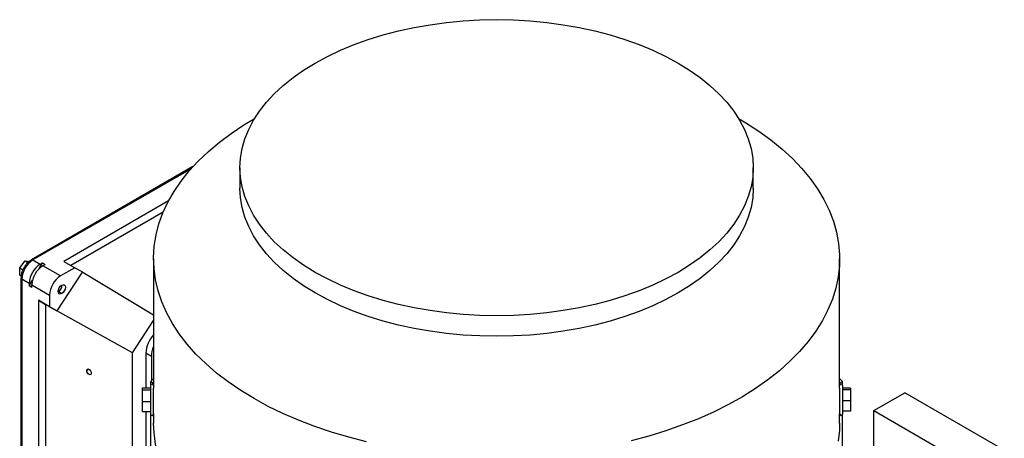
# Model space of a CAD drawing. Header units: inches. Extents: x 4 to 194, y 4 to 148.
# Tile 87 of 88: x 166.89 to 179.27, y 129.63 to 134.9. Entities that reach past the tile are written whole.
import ezdxf

# ---------------------------------------------------------------- set-up
doc = ezdxf.new("R2010")
doc.units = ezdxf.units.IN
doc.header["$LTSCALE"] = 18
doc.header["$MEASUREMENT"] = 0

msp = doc.modelspace()

# ---------------------------------------------------------------- linework, layer by layer
for p, q in [((169.841, 133.652), (169.835, 133.649)), ((175.938, 133.649), (175.932, 133.652)), ((169.067, 133.047), (167.034, 131.874)), ((169.658, 133.034), (169.658, 132.775)), ((176.115, 132.775), (176.115, 133.034)), ((169.043, 133.02), (167.054, 131.872)), ((168.759, 132.615), (167.442, 131.855)), ((168.693, 132.475), (167.531, 131.804)), ((166.887, 131.773), (166.956, 131.86)), ((166.956, 131.86), (166.991, 131.84)), ((166.956, 131.86), (167.009, 131.855)), ((167.026, 131.861), (167.015, 131.855)), ((167.054, 131.872), (167.146, 131.819)), ((167.132, 131.763), (167.174, 131.835)), ((167.146, 131.819), (167.174, 131.835)), ((167.174, 131.835), (167.207, 131.815)), ((167.179, 131.799), (167.207, 131.815)), ((167.402, 131.671), (167.179, 131.799)), ((167.442, 131.855), (167.582, 131.775)), ((168.571, 131.888), (168.571, 130.257)), ((177.201, 130.257), (177.201, 131.888)), ((166.887, 131.773), (166.927, 131.75)), ((166.887, 131.681), (166.887, 131.773)), ((166.906, 131.67), (166.887, 131.681)), ((166.907, 131.669), (166.909, 131.668)), ((166.909, 131.671), (166.91, 131.651)), ((167.672, 131.719), (167.356, 131.233)), ((167.582, 131.775), (167.402, 131.671)), ((167.582, 131.775), (167.675, 131.721)), ((167.675, 131.721), (167.672, 131.719)), ((168.571, 131.177), (167.672, 131.719)), ((166.903, 131.647), (166.903, 128.368)), ((166.903, 131.647), (166.903, 131.647)), ((166.915, 131.631), (166.915, 128.352)), ((167.007, 131.578), (166.915, 131.631)), ((167.007, 131.545), (167.048, 131.618)), ((167.007, 131.578), (167.007, 131.545)), ((167.04, 131.526), (167.007, 131.545)), ((167.04, 131.558), (167.263, 131.43)), ((167.04, 131.526), (167.04, 131.558)), ((167.263, 131.43), (167.263, 131.284)), ((167.374, 131.473), (167.37, 131.471)), ((167.416, 131.449), (167.374, 131.473)), ((167.263, 131.284), (167.124, 131.364)), ((167.124, 131.364), (167.124, 128.377)), ((167.124, 131.364), (167.212, 131.313)), ((167.212, 131.313), (167.212, 128.53)), ((167.356, 131.23), (167.212, 131.313)), ((167.263, 131.284), (167.356, 131.23)), ((168.307, 130.704), (167.356, 131.233)), ((167.356, 131.233), (167.356, 131.23)), ((168.307, 130.704), (168.571, 131.111)), ((168.307, 128.512), (168.307, 130.704)), ((168.474, 130.698), (168.474, 130.261)), ((168.543, 130.658), (168.474, 130.698)), ((168.543, 130.658), (168.543, 130.35)), ((167.758, 130.496), (167.73, 130.478)), ((168.571, 130.378), (168.536, 130.343)), ((168.536, 130.343), (168.571, 130.321)), ((168.536, 130.301), (168.536, 130.343)), ((177.236, 130.343), (177.201, 130.378)), ((177.201, 130.321), (177.236, 130.343)), ((177.236, 130.301), (177.236, 130.343)), ((168.433, 130.261), (168.532, 130.261)), ((168.433, 130.235), (168.433, 130.261)), ((168.433, 130.235), (168.532, 130.235)), ((168.433, 130.087), (168.433, 130.235)), ((168.532, 130.289), (168.532, 130.01)), ((168.571, 130.01), (168.571, 130.257)), ((177.201, 130.257), (177.201, 129.935)), ((177.241, 129.935), (177.241, 130.289)), ((177.339, 130.256), (177.241, 130.256)), ((177.241, 130.242), (177.339, 130.242)), ((177.339, 130.256), (177.339, 130.242)), ((177.339, 130.242), (177.339, 130.097)), ((177.63, 129.976), (178.02, 130.201)), ((179.273, 129.478), (178.02, 130.201)), ((168.532, 130.087), (168.433, 130.087)), ((168.433, 129.963), (168.433, 130.087)), ((177.339, 130.097), (177.241, 130.097)), ((177.339, 130.097), (177.339, 129.967)), ((168.433, 129.963), (168.532, 129.963)), ((168.474, 129.963), (168.474, 128.512)), ((168.532, 130.01), (168.532, 129.935)), ((168.571, 130.013), (168.572, 130.013)), ((168.571, 129.935), (168.571, 130.01)), ((168.571, 129.935), (168.571, 129.819)), ((177.201, 130.013), (177.201, 130.013)), ((177.201, 129.819), (177.201, 129.935)), ((177.339, 129.967), (177.241, 129.967)), ((177.63, 129.163), (177.63, 129.976)), ((177.63, 129.976), (178.883, 129.253)), ((168.536, 129.11), (168.536, 129.923)), ((177.236, 129.11), (177.236, 129.923))]:
    msp.add_line(p, q)
at = {"flags": 128}
for points in [[(170.603, 131.716), (170.459, 131.805), (170.325, 131.9), (170.202, 131.999), (170.09, 132.102), (169.991, 132.21), (169.904, 132.321), (169.829, 132.435), (169.768, 132.552), (169.72, 132.67), (169.685, 132.791), (169.665, 132.912), (169.658, 133.034), (169.665, 133.156), (169.685, 133.277), (169.72, 133.398), (169.768, 133.516), (169.829, 133.633), (169.904, 133.747), (169.991, 133.858), (170.09, 133.966), (170.202, 134.069), (170.325, 134.169), (170.459, 134.263), (170.603, 134.352), (170.758, 134.435), (170.921, 134.513), (171.093, 134.584), (171.272, 134.648), (171.458, 134.706), (171.651, 134.756), (171.848, 134.799), (172.051, 134.834), (172.256, 134.862), (172.465, 134.882), (172.675, 134.894), (172.886, 134.898), (173.097, 134.894), (173.308, 134.882), (173.516, 134.862), (173.722, 134.834), (173.924, 134.799), (174.122, 134.756), (174.314, 134.706), (174.5, 134.648), (174.68, 134.584), (174.851, 134.513), (175.015, 134.435), (175.169, 134.352), (175.313, 134.263), (175.447, 134.169), (175.57, 134.069), (175.682, 133.966), (175.782, 133.858), (175.869, 133.747), (175.943, 133.633), (176.005, 133.516), (176.052, 133.398), (176.087, 133.277), (176.108, 133.156), (176.115, 133.034), (176.108, 132.912), (176.087, 132.791), (176.052, 132.67), (176.005, 132.552), (175.943, 132.435), (175.869, 132.321), (175.782, 132.21), (175.682, 132.102), (175.57, 131.999), (175.447, 131.9), (175.313, 131.805), (175.169, 131.716), (175.015, 131.633), (174.851, 131.556), (174.68, 131.484), (174.5, 131.42), (174.314, 131.363), (174.122, 131.312), (173.924, 131.269), (173.722, 131.234), (173.516, 131.206), (173.308, 131.186), (173.097, 131.174), (172.886, 131.17), (172.675, 131.174), (172.465, 131.186), (172.256, 131.206), (172.051, 131.234), (171.848, 131.269), (171.651, 131.312), (171.458, 131.363), (171.272, 131.42), (171.093, 131.484), (170.921, 131.556), (170.758, 131.633), (170.603, 131.716)], [(169.835, 130.126), (169.667, 130.229), (169.51, 130.336), (169.363, 130.449), (169.228, 130.567), (169.104, 130.688), (168.993, 130.814), (168.894, 130.943), (168.808, 131.074), (168.734, 131.209), (168.675, 131.346), (168.628, 131.484), (168.595, 131.624), (168.577, 131.764), (168.571, 131.905), (168.58, 132.046), (168.602, 132.187), (168.639, 132.326), (168.688, 132.464), (168.752, 132.6), (168.828, 132.734), (168.917, 132.865), (169.02, 132.993), (169.134, 133.118), (169.261, 133.238), (169.399, 133.355), (169.548, 133.466), (169.708, 133.573), (169.835, 133.649)], [(175.938, 133.649), (176.022, 133.598), (176.185, 133.493), (176.337, 133.383), (176.478, 133.268), (176.608, 133.148), (176.725, 133.025), (176.831, 132.898), (176.923, 132.767), (177.003, 132.634), (177.069, 132.498), (177.123, 132.361), (177.162, 132.221), (177.188, 132.081), (177.2, 131.94), (177.198, 131.8), (177.183, 131.659), (177.154, 131.519), (177.111, 131.38), (177.054, 131.243), (176.984, 131.108), (176.901, 130.975), (176.805, 130.846), (176.697, 130.719), (176.576, 130.597), (176.444, 130.478), (176.3, 130.364), (176.145, 130.255), (175.98, 130.151), (175.805, 130.053), (175.621, 129.961), (175.427, 129.874), (175.226, 129.795), (175.017, 129.722), (174.801, 129.655), (174.58, 129.597)], [(170.603, 131.457), (170.459, 131.546), (170.325, 131.64), (170.202, 131.739), (170.09, 131.843), (169.991, 131.951), (169.904, 132.062), (169.829, 132.176), (169.768, 132.293), (169.72, 132.411), (169.685, 132.532), (169.665, 132.653), (169.658, 132.775)], [(176.115, 132.775), (176.108, 132.653), (176.087, 132.532), (176.052, 132.411), (176.005, 132.293), (175.943, 132.176), (175.869, 132.062), (175.782, 131.951), (175.682, 131.843), (175.57, 131.739), (175.447, 131.64), (175.313, 131.546), (175.169, 131.457), (175.015, 131.374), (174.851, 131.296), (174.68, 131.225), (174.5, 131.161), (174.314, 131.103), (174.122, 131.053), (173.924, 131.01), (173.722, 130.975), (173.516, 130.947), (173.308, 130.927), (173.097, 130.915), (172.886, 130.911), (172.675, 130.915), (172.465, 130.927), (172.256, 130.947), (172.051, 130.975), (171.848, 131.01), (171.651, 131.053), (171.458, 131.103), (171.272, 131.161), (171.093, 131.225), (170.921, 131.296), (170.758, 131.374), (170.603, 131.457)], [(167.416, 131.449), (167.398, 131.443), (167.383, 131.446), (167.373, 131.457), (167.37, 131.475), (167.373, 131.498), (167.383, 131.521), (167.398, 131.541), (167.416, 131.555)], [(167.416, 131.555), (167.433, 131.561), (167.448, 131.558), (167.458, 131.547), (167.462, 131.529), (167.458, 131.506), (167.448, 131.483), (167.433, 131.463), (167.416, 131.449)], [(167.73, 130.478), (167.732, 130.49), (167.738, 130.497), (167.748, 130.499), (167.759, 130.495), (167.77, 130.487), (167.779, 130.475), (167.785, 130.461), (167.788, 130.447)], [(167.788, 130.447), (167.785, 130.436), (167.779, 130.429), (167.77, 130.427), (167.759, 130.431), (167.748, 130.439), (167.738, 130.451), (167.732, 130.465), (167.73, 130.478)], [(171.249, 129.583), (171.026, 129.64), (170.808, 129.704), (170.598, 129.776), (170.395, 129.854), (170.199, 129.939), (170.013, 130.029), (169.835, 130.126)], [(169.835, 128.058), (169.667, 128.16), (169.51, 128.268), (169.363, 128.381), (169.228, 128.498), (169.104, 128.62), (168.993, 128.745), (168.894, 128.874), (168.808, 129.006), (168.734, 129.141), (168.675, 129.277), (168.628, 129.416), (168.595, 129.555), (168.577, 129.696), (168.571, 129.819)], [(177.201, 129.819), (177.198, 129.731), (177.183, 129.591)]]:
    msp.add_lwpolyline(points, dxfattribs=at)
for centre, radius, start, end in [((167.217, 131.617), 0.303, 122.6055, 177.3945), ((167.309, 131.564), 0.303, 122.6055, 177.3945), ((167.042, 131.856), 0.0194, 53.6808, 115.2483), ((167.342, 131.545), 0.303, 122.6055, 177.3945), ((167.565, 131.416), 0.303, 122.6055, 177.3945), ((166.923, 131.649), 0.0198, 185.6948, 245.6253), ((167.324, 131.555), 0.0961, 301.5631, 1.3285), ((168.839, 130.681), 0.365, 137.048, 177.303), ((168.86, 130.651), 0.317, 155.7312, 178.675), ((168.552, 130.289), 0.0197, 0, 180), ((177.221, 130.289), 0.0197, 0, 180), ((168.552, 129.935), 0.0197, 180, 0), ((177.221, 129.935), 0.0197, 180, 0)]:
    msp.add_arc(centre, radius, start, end)
for points, knots in [([(167.034, 131.873), (167.023, 131.866), (166.998, 131.85), (166.966, 131.815), (166.938, 131.774), (166.918, 131.729), (166.905, 131.685), (166.904, 131.659), (166.904, 131.647)], [0, 0, 0, 0, 0.165074, 0.338758, 0.511992, 0.685403, 0.860215, 1, 1, 1, 1]), ([(167.004, 131.848), (167.003, 131.848), (166.993, 131.842), (166.983, 131.832), (166.974, 131.822)], [0, 0, 0, 0, 0.108781, 1, 1, 1, 1]), ([(166.92, 131.73), (166.917, 131.721), (166.91, 131.701), (166.909, 131.682), (166.909, 131.671)], [0, 0, 0, 0, 0.440676, 1, 1, 1, 1])]:
    msp.add_open_spline(points, degree=3, knots=knots)

doc.saveas('drawing.dxf')
